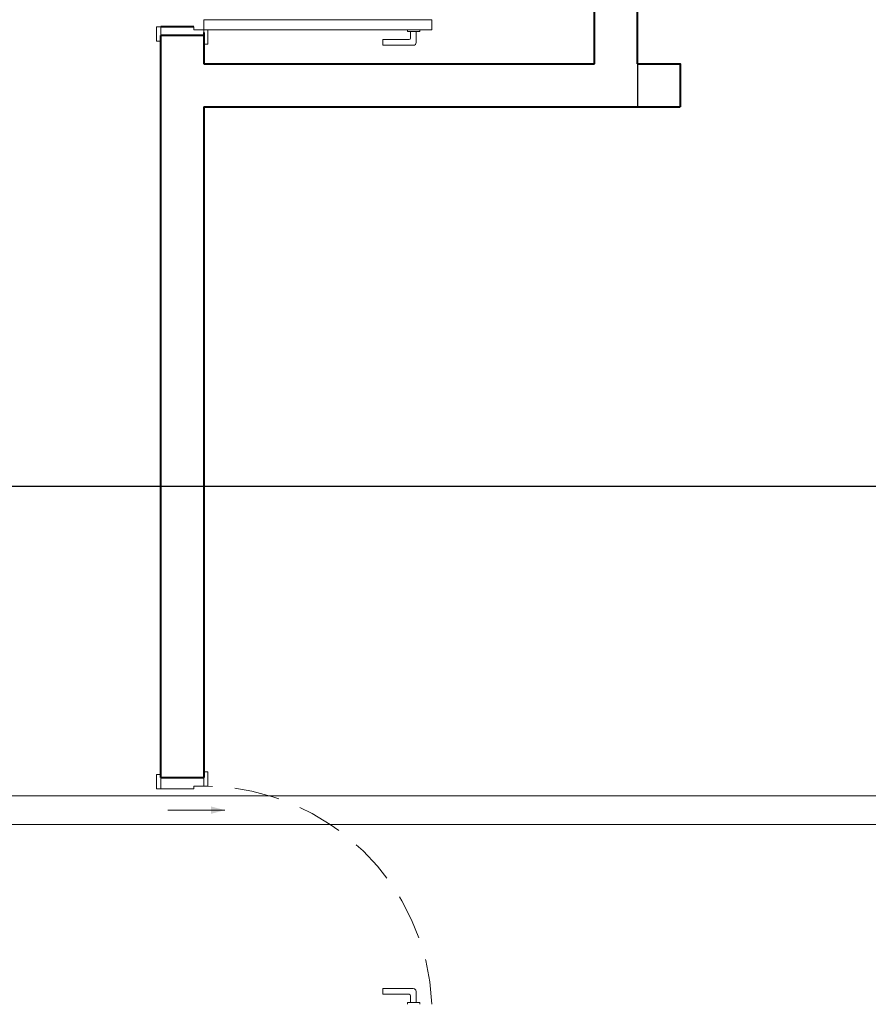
# Model space of a CAD drawing. Header units: millimetres. Extents: x 53 to 3943, y 29 to 3483.
# Tile 18 of 52: x 3877.49 to 3883.44, y 3423.84 to 3430.74. Entities that reach past the tile are written whole.
import ezdxf

# ---------------------------------------------------------------- set-up
doc = ezdxf.new("R2010")
doc.units = ezdxf.units.MM
doc.header["$MEASUREMENT"] = 0
doc.linetypes.add('HIDDEN2', pattern=[0.47625, 0.3175, -0.15875])
for name, color, linetype, lineweight in [('DI-Detalhes', 1, 'Continuous', 30), ('MB_ALVENARIA', 7, 'Continuous', 40), ('MB_ESQUADRIA', 7, 'Continuous', 5), ('TQ-Condutos', 3, 'Continuous', 5), ('TQ-Sentido conduto', 9, 'Continuous', 5)]:
    doc.layers.add(name, color=color, linetype=linetype, lineweight=lineweight)
doc.layers.add('MB_DEMOLIÇÃO', color=2, linetype='Continuous')

msp = doc.modelspace()

# ---------------------------------------------------------------- hatches: boundary and pattern name
at = {"layer": 'TQ-Sentido conduto', "linetype": 'Continuous'}
msp.add_hatch(color=256, dxfattribs=at).paths.add_polyline_path([(3878.9282, 3425.1969), (3878.8316, 3425.2228), (3878.8316, 3425.1711)])

# ---------------------------------------------------------------- linework, layer by layer
at = {"layer": 'DI-Detalhes'}
msp.add_lwpolyline([(3866.2434, 3427.4661), (3889.9829, 3427.4661), (3889.9829, 3423.1976), (3866.2434, 3423.1976), (3866.2434, 3427.4661)], dxfattribs=at)
at = {"layer": 'MB_ALVENARIA'}
for p, q in [((3878.7103, 3430.6858), (3878.4803, 3430.6857)), ((3878.7103, 3430.6858), (3878.4803, 3430.6857)), ((3878.7803, 3430.6257), (3878.4803, 3430.6257))]:
    msp.add_line(p, q, dxfattribs=at)
for points in [[(3881.5203, 3430.4257), (3881.5203, 3438.7457)], [(3881.8203, 3430.4257), (3881.8203, 3437.5257)], [(3878.4803, 3425.4257), (3878.4803, 3430.6257)], [(3878.7803, 3430.6457), (3878.7803, 3430.4257)], [(3878.7803, 3430.6257), (3878.7803, 3430.4257)], [(3878.7803, 3430.4257), (3881.5203, 3430.4257)], [(3881.8203, 3430.4257), (3882.1203, 3430.4257)], [(3881.8203, 3430.4257), (3882.1203, 3430.4257), (3882.1203, 3430.1257)], [(3878.7803, 3430.1257), (3882.1203, 3430.1257)], [(3878.7803, 3430.1257), (3878.7803, 3425.4257)], [(3878.4803, 3425.4257), (3878.7803, 3425.4257)]]:
    msp.add_lwpolyline(points, dxfattribs=at)
at = {"layer": 'MB_DEMOLIÇÃO'}
msp.add_line((3881.8203, 3430.4257), (3881.8203, 3430.1257), dxfattribs=at)
at = {"layer": 'MB_ESQUADRIA'}
for p, q in [((3878.4803, 3430.6857), (3878.4803, 3430.6157)), ((3878.4803, 3430.6857), (3878.4803, 3430.6157)), ((3878.7103, 3430.6658), (3878.7103, 3430.6858)), ((3878.7103, 3430.6658), (3878.7103, 3430.6858)), ((3878.7103, 3430.6658), (3878.7803, 3430.6658)), ((3878.7103, 3430.6658), (3878.7803, 3430.6658)), ((3878.7803, 3430.6658), (3878.7803, 3430.6158)), ((3878.7803, 3430.6658), (3878.7803, 3430.6158)), ((3880.2092, 3430.6538), (3880.2092, 3430.6665)), ((3880.2945, 3430.6539), (3880.2092, 3430.6538)), ((3880.2294, 3430.6066), (3880.2294, 3430.6538)), ((3880.2694, 3430.6539), (3880.2694, 3430.5766)), ((3880.2945, 3430.6666), (3880.2945, 3430.6539)), ((3880.0354, 3430.5965), (3880.2194, 3430.5966)), ((3880.0354, 3430.5565), (3880.0354, 3430.5965)), ((3880.2494, 3430.5566), (3880.0354, 3430.5565)), ((3878.4803, 3425.3459), (3878.4803, 3425.4159)), ((3878.7803, 3425.3657), (3878.7803, 3425.4158)), ((3878.7103, 3425.3458), (3878.4803, 3425.3459)), ((3878.7103, 3425.3658), (3878.7103, 3425.3458)), ((3878.7103, 3425.3658), (3878.7803, 3425.3658)), ((3880.2493, 3423.9465), (3880.0353, 3423.9464)), ((3880.0353, 3423.9464), (3880.0353, 3423.9064)), ((3880.2693, 3423.8493), (3880.2693, 3423.9265)), ((3880.0353, 3423.9064), (3880.2193, 3423.9065)), ((3880.2944, 3423.8493), (3880.2092, 3423.8492)), ((3880.2092, 3423.8492), (3880.2092, 3423.8365)), ((3880.2293, 3423.8965), (3880.2293, 3423.8492)), ((3880.2945, 3423.8366), (3880.2944, 3423.8493))]:
    msp.add_line(p, q, dxfattribs=at)
for points in [[(3878.4803, 3430.6857), (3878.4503, 3430.6857), (3878.4503, 3430.5857), (3878.4803, 3430.5857), (3878.4803, 3430.6157)], [(3878.4803, 3430.6857), (3878.4503, 3430.6857), (3878.4503, 3430.5857), (3878.4803, 3430.5857), (3878.4803, 3430.6157)], [(3878.7803, 3430.6158), (3878.7803, 3430.5658), (3878.8103, 3430.5658), (3878.8103, 3430.6658), (3878.7803, 3430.6658), (3878.7803, 3430.6658)], [(3878.7803, 3430.6158), (3878.7803, 3430.5658), (3878.8103, 3430.5658), (3878.8103, 3430.6658), (3878.7803, 3430.6658), (3878.7803, 3430.6658)], [(3878.7803, 3430.5658), (3878.7803, 3430.6257)], [(3878.4803, 3425.3459), (3878.4503, 3425.3459), (3878.4503, 3425.4459), (3878.4803, 3425.4459), (3878.4803, 3425.4159)], [(3878.7803, 3425.4158), (3878.7803, 3425.4657), (3878.8103, 3425.4657), (3878.8103, 3425.3657), (3878.7803, 3425.3657), (3878.7803, 3425.3658)]]:
    msp.add_lwpolyline(points, dxfattribs=at)
msp.add_lwpolyline([(3878.7803, 3430.7358), (3880.3803, 3430.7358), (3880.3803, 3430.6658), (3878.7803, 3430.6658)], close=True, dxfattribs=at)
for centre, radius, start, end in [((3880.2194, 3430.6066), 0.01, 270.02893, 0.02893), ((3880.2494, 3430.5766), 0.02, 270.02893, 0.02893), ((3880.2493, 3423.9265), 0.02, 0.02893, 90.02893), ((3880.2193, 3423.8965), 0.01, 0.02893, 90.02893)]:
    msp.add_arc(centre, radius, start, end, dxfattribs=at)
at = {"layer": 'MB_ESQUADRIA', "linetype": 'HIDDEN2'}
msp.add_arc((3878.7784, 3423.7625), 1.6036, 2.65068, 88.85944, dxfattribs=at)
at = {"layer": 'TQ-Condutos'}
for p, q in [((3868.5722, 3425.2972), (3888.098, 3425.2967)), ((3868.5722, 3425.0972), (3888.098, 3425.0967))]:
    msp.add_line(p, q, dxfattribs=at)
at = {"layer": 'TQ-Sentido conduto'}
msp.add_lwpolyline([(3878.5282, 3425.197), (3878.9282, 3425.1969)], dxfattribs=at)

doc.saveas('drawing.dxf')
